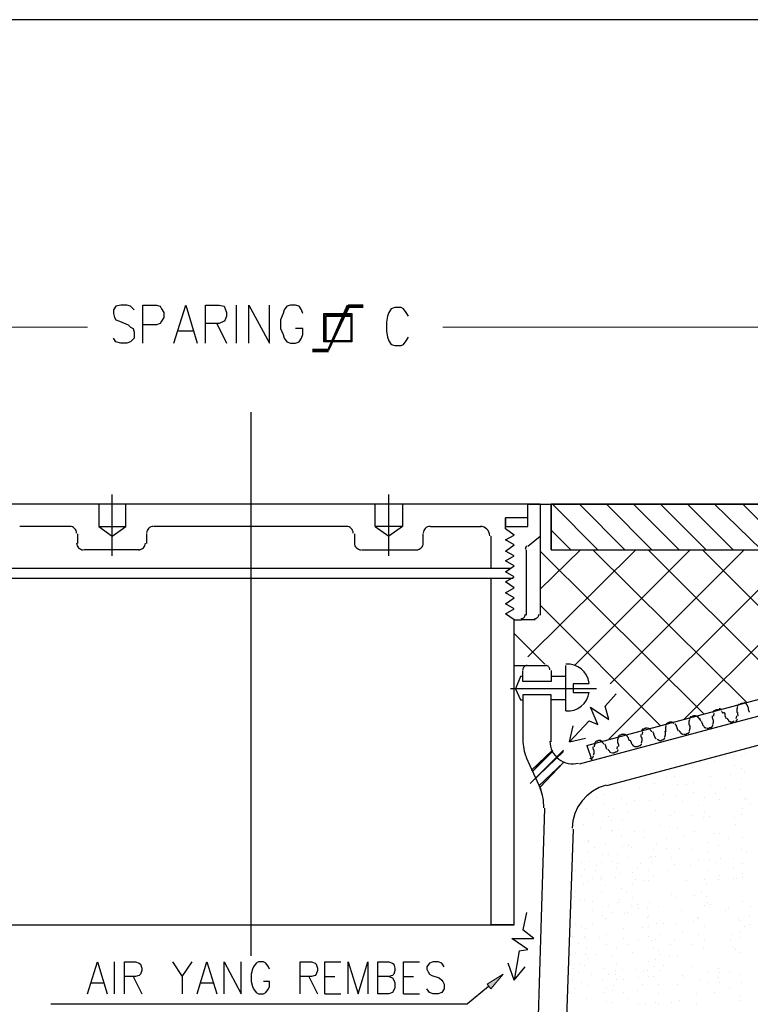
# Model space of a CAD drawing. Header units: millimetres. Extents: x 0 to 420, y 0 to 297.
# Tile 89 of 100: x 183 to 208, y 226 to 260. Entities that reach past the tile are written whole.
import ezdxf

# ---------------------------------------------------------------- set-up
doc = ezdxf.new("R2010")
doc.units = ezdxf.units.MM
doc.layers.add('FILL_000000', color=7, linetype='Continuous')
doc.layers.add('LINE_000000', color=7, linetype='Continuous')

msp = doc.modelspace()

# ---------------------------------------------------------------- hatches: boundary and pattern name
at = {"layer": 'FILL_000000'}
h = msp.add_hatch(color=7, dxfattribs=at)
h.dxf.hatch_style = 1
h.paths.add_polyline_path([(201.126, 234.527), (200.448, 233.807), (200.406, 233.849), (201.126, 234.527)])
h = msp.add_hatch(color=7, dxfattribs=at)
h.dxf.hatch_style = 1
h.paths.add_polyline_path([(201.126, 234.484), (201.126, 234.527), (200.448, 233.807), (201.126, 234.484)])
h = msp.add_hatch(color=7, dxfattribs=at)
h.dxf.hatch_style = 1
h.paths.add_polyline_path([(201.507, 234.103), (200.702, 233.257), (200.66, 233.299), (201.507, 234.103)])
h = msp.add_hatch(color=7, dxfattribs=at)
h.dxf.hatch_style = 1
h.paths.add_polyline_path([(198.882, 226.483), (199.009, 226.314), (199.432, 226.822), (198.882, 226.483)])

# ---------------------------------------------------------------- linework, layer by layer
at = {"layer": 'LINE_000000', "lineweight": 25}
for p, q in [((190.246, 248.539), (190.246, 249.851)), ((194.056, 249.851), (193.379, 248.285)), ((194.098, 249.809), (193.421, 248.285)), ((194.606, 249.851), (194.098, 249.851)), ((194.606, 249.809), (194.098, 249.809)), ((194.606, 249.767), (194.098, 249.767)), ((189.569, 249.216), (189.907, 248.539)), ((188.256, 248.962), (188.764, 248.962)), ((193.421, 248.327), (192.871, 248.327)), ((193.421, 248.243), (192.871, 248.243)), ((190.754, 227.457), (190.754, 246.168)), ((185.97, 241.215), (185.97, 243.332)), ((195.495, 241.215), (195.495, 243.332)), ((200.702, 242.993), (180.763, 242.993)), ((185.505, 242.993), (185.505, 242.231)), ((186.436, 242.231), (186.436, 242.993)), ((195.03, 242.231), (195.03, 242.993)), ((200.702, 242.993), (216.789, 242.993)), ((201.083, 241.427), (201.083, 242.993)), ((184.531, 242.231), (182.795, 242.231)), ((184.785, 241.639), (184.785, 241.977)), ((185.505, 242.231), (185.97, 241.893)), ((185.505, 242.231), (186.436, 242.231)), ((185.97, 241.893), (186.436, 242.231)), ((187.156, 241.977), (187.156, 241.639)), ((194.056, 242.231), (187.41, 242.231)), ((194.31, 241.977), (194.31, 241.639)), ((196.681, 241.639), (196.681, 241.977)), ((196.935, 242.231), (198.67, 242.231)), ((199.009, 241.893), (199.009, 240.792)), ((199.517, 241.766), (199.813, 241.935)), ((200.279, 241.554), (200.702, 241.893)), ((186.902, 241.427), (184.997, 241.427)), ((194.564, 241.427), (196.469, 241.427)), ((200.237, 239.183), (200.237, 241.427)), ((201.083, 241.427), (216.789, 241.427)), ((181.779, 240.792), (199.686, 240.792)), ((181.695, 240.453), (199.771, 240.453)), ((199.009, 240.453), (199.009, 228.515)), ((199.813, 239.014), (199.517, 239.226)), ((200.533, 239.014), (200.067, 239.014)), ((199.813, 237.448), (200.914, 237.448)), ((201.083, 237.278), (201.083, 236.897)), ((201.591, 235.881), (201.591, 237.448)), ((200.025, 237.067), (199.856, 236.643)), ((200.11, 237.067), (200.025, 237.067)), ((201.591, 237.067), (201.083, 237.067)), ((202.65, 236.643), (199.686, 236.643)), ((199.856, 236.643), (200.025, 236.262)), ((202.396, 236.813), (201.845, 236.813)), ((201.845, 236.813), (201.845, 236.516)), ((200.025, 236.262), (200.11, 236.262)), ((201.591, 236.262), (201.083, 236.262)), ((201.845, 236.516), (202.396, 236.516)), ((202.311, 234.696), (208.788, 236.432)), ((202.057, 234.061), (208.873, 235.881)), ((201.718, 234.823), (201.845, 235.373)), ((209, 234.908), (202.988, 233.299)), ((202.311, 234.696), (202.48, 234.188)), ((200.745, 233.172), (200.237, 234.273)), ((207.095, 234.315), (207.095, 234.315)), ((207.391, 234.357), (207.391, 234.357)), ((207.645, 234.357), (207.645, 234.357)), ((207.772, 234.4), (207.772, 234.4)), ((205.317, 233.934), (205.317, 233.934)), ((205.952, 233.934), (205.952, 233.934)), ((206.206, 234.146), (206.206, 234.146)), ((206.714, 234.146), (206.714, 234.146)), ((207.391, 234.019), (207.391, 234.019)), ((207.645, 233.892), (207.645, 233.892)), ((204.301, 233.595), (204.301, 233.595)), ((205.063, 233.595), (205.063, 233.595)), ((205.317, 233.638), (205.317, 233.638)), ((206.587, 233.638), (206.587, 233.638)), ((207.264, 233.68), (207.264, 233.68)), ((207.645, 233.553), (207.645, 233.553)), ((207.73, 233.807), (207.73, 233.807)), ((203.496, 233.214), (203.496, 233.214)), ((204.131, 233.257), (204.131, 233.257)), ((204.639, 233.384), (204.639, 233.384)), ((205.444, 233.341), (205.444, 233.341)), ((205.74, 233.341), (205.74, 233.341)), ((205.994, 233.426), (205.994, 233.426)), ((206.587, 233.299), (206.587, 233.299)), ((207.095, 233.214), (207.095, 233.214)), ((207.603, 233.172), (207.603, 233.172)), ((202.65, 232.918), (202.65, 232.918)), ((202.904, 233.003), (202.904, 233.003)), ((203.496, 232.876), (203.496, 232.876)), ((204.936, 233.003), (204.936, 233.003)), ((205.401, 232.96), (205.401, 232.96)), ((205.994, 233.087), (205.994, 233.087)), ((206.375, 232.918), (206.375, 232.918)), ((206.756, 233.045), (206.756, 233.045)), ((206.883, 232.833), (206.883, 232.833)), ((207.73, 232.876), (207.73, 232.876)), ((207.814, 232.833), (207.814, 232.833)), ((200.618, 224.578), (200.872, 232.537)), ((202.311, 232.537), (202.311, 232.537)), ((202.904, 232.664), (202.904, 232.664)), ((203.242, 232.537), (203.242, 232.537)), ((203.666, 232.664), (203.666, 232.664)), ((203.962, 232.791), (203.962, 232.791)), ((204.47, 232.791), (204.47, 232.791)), ((205.613, 232.749), (205.613, 232.749)), ((206.163, 232.622), (206.163, 232.622)), ((207.687, 232.537), (207.687, 232.537)), ((207.941, 232.664), (207.941, 232.664)), ((202.523, 232.325), (202.523, 232.325)), ((203.073, 232.241), (203.073, 232.241)), ((203.539, 232.156), (203.539, 232.156)), ((203.75, 232.41), (203.75, 232.41)), ((204.682, 232.452), (204.682, 232.452)), ((205.19, 232.283), (205.19, 232.283)), ((205.317, 232.41), (205.317, 232.41)), ((205.909, 232.283), (205.909, 232.283)), ((206.333, 232.198), (206.333, 232.198)), ((206.375, 232.41), (206.375, 232.41)), ((206.544, 232.241), (206.544, 232.241)), ((207.391, 232.198), (207.391, 232.198)), ((207.645, 232.325), (207.645, 232.325)), ((201.845, 231.817), (201.591, 224.663)), ((202.184, 231.987), (202.184, 231.987)), ((202.777, 231.86), (202.777, 231.86)), ((202.861, 232.071), (202.861, 232.071)), ((203.158, 232.114), (203.158, 232.114)), ((203.412, 231.817), (203.412, 231.817)), ((204.851, 231.944), (204.851, 231.944)), ((205.147, 231.902), (205.147, 231.902)), ((205.444, 231.86), (205.444, 231.86)), ((207.433, 231.987), (207.433, 231.987)), ((203.158, 231.775), (203.158, 231.775)), ((203.2, 231.775), (203.2, 231.775)), ((203.496, 231.563), (203.496, 231.563)), ((203.962, 231.733), (203.962, 231.733)), ((204.301, 231.775), (204.301, 231.775)), ((204.301, 231.521), (204.301, 231.521)), ((205.063, 231.479), (205.063, 231.479)), ((205.655, 231.606), (205.655, 231.606)), ((206.036, 231.733), (206.036, 231.733)), ((206.671, 231.648), (206.671, 231.648)), ((206.883, 231.648), (206.883, 231.648)), ((207.179, 231.479), (207.179, 231.479)), ((207.687, 231.521), (207.687, 231.521)), ((202.353, 231.436), (202.353, 231.436)), ((202.353, 231.394), (202.353, 231.394)), ((202.565, 231.182), (202.565, 231.182)), ((202.946, 231.309), (202.946, 231.309)), ((203.539, 231.225), (203.539, 231.225)), ((203.75, 231.267), (203.75, 231.267)), ((203.835, 231.182), (203.835, 231.182)), ((204.724, 231.309), (204.724, 231.309)), ((205.063, 231.14), (205.063, 231.14)), ((205.486, 231.14), (205.486, 231.14)), ((206.502, 231.352), (206.502, 231.352)), ((206.841, 231.267), (206.841, 231.267)), ((202.353, 231.055), (202.353, 231.055)), ((202.861, 230.928), (202.861, 230.928)), ((203.073, 230.928), (203.073, 230.928)), ((203.369, 230.928), (203.369, 230.928)), ((203.75, 230.844), (203.75, 230.844)), ((204.47, 230.844), (204.47, 230.844)), ((204.555, 230.886), (204.555, 230.886)), ((204.597, 231.098), (204.597, 231.098)), ((204.682, 230.886), (204.682, 230.886)), ((205.232, 230.844), (205.232, 230.844)), ((205.952, 231.098), (205.952, 231.098)), ((206.502, 231.013), (206.502, 231.013)), ((206.925, 230.801), (206.925, 230.801)), ((207.349, 230.801), (207.349, 230.801)), ((207.645, 231.098), (207.645, 231.098)), ((207.814, 231.055), (207.814, 231.055)), ((202.142, 230.674), (202.142, 230.674)), ((202.396, 230.717), (202.396, 230.717)), ((202.65, 230.547), (202.65, 230.547)), ((202.819, 230.674), (202.819, 230.674)), ((203.2, 230.717), (203.2, 230.717)), ((203.327, 230.463), (203.327, 230.463)), ((203.369, 230.632), (203.369, 230.632)), ((204.047, 230.463), (204.047, 230.463)), ((204.174, 230.632), (204.174, 230.632)), ((204.555, 230.674), (204.555, 230.674)), ((205.317, 230.59), (205.317, 230.59)), ((205.867, 230.547), (205.867, 230.547)), ((206.163, 230.759), (206.163, 230.759)), ((206.544, 230.759), (206.544, 230.759)), ((206.756, 230.674), (206.756, 230.674)), ((207.349, 230.463), (207.349, 230.463)), ((207.687, 230.632), (207.687, 230.632)), ((201.93, 230.378), (201.93, 230.378)), ((202.142, 230.209), (202.142, 230.209)), ((202.226, 230.42), (202.226, 230.42)), ((202.523, 230.124), (202.523, 230.124)), ((202.607, 230.378), (202.607, 230.378)), ((202.777, 230.166), (202.777, 230.166)), ((203.285, 230.166), (203.285, 230.166)), ((203.454, 230.293), (203.454, 230.293)), ((203.877, 230.336), (203.877, 230.336)), ((204.428, 230.378), (204.428, 230.378)), ((204.597, 230.209), (204.597, 230.209)), ((205.105, 230.378), (205.105, 230.378)), ((206.46, 230.378), (206.46, 230.378)), ((206.883, 230.209), (206.883, 230.209)), ((207.349, 230.124), (207.349, 230.124)), ((207.476, 230.124), (207.476, 230.124)), ((207.687, 230.293), (207.687, 230.293)), ((207.687, 230.166), (207.687, 230.166)), ((202.184, 229.955), (202.184, 229.955)), ((202.353, 229.997), (202.353, 229.997)), ((202.819, 230.082), (202.819, 230.082)), ((202.946, 229.87), (202.946, 229.87)), ((203.496, 229.785), (203.496, 229.785)), ((203.877, 229.955), (203.877, 229.955)), ((204.004, 230.082), (204.004, 230.082)), ((204.258, 230.039), (204.258, 230.039)), ((204.428, 230.039), (204.428, 230.039)), ((205.74, 230.039), (205.74, 230.039)), ((206.375, 230.082), (206.375, 230.082)), ((206.417, 229.912), (206.417, 229.912)), ((206.841, 230.082), (206.841, 230.082)), ((201.888, 229.489), (201.888, 229.489)), ((201.93, 229.658), (201.93, 229.658)), ((202.819, 229.658), (202.819, 229.658)), ((203.666, 229.658), (203.666, 229.658)), ((203.877, 229.447), (203.877, 229.447)), ((205.232, 229.574), (205.232, 229.574)), ((205.359, 229.447), (205.359, 229.447)), ((206.036, 229.531), (206.036, 229.531)), ((206.248, 229.658), (206.248, 229.658)), ((206.417, 229.489), (206.417, 229.489)), ((202.099, 229.404), (202.099, 229.404)), ((202.226, 229.404), (202.226, 229.404)), ((202.523, 229.32), (202.523, 229.32)), ((202.861, 229.15), (202.861, 229.15)), ((203.073, 229.193), (203.073, 229.193)), ((203.412, 229.277), (203.412, 229.277)), ((203.454, 229.404), (203.454, 229.404)), ((203.835, 229.193), (203.835, 229.193)), ((204.047, 229.235), (204.047, 229.235)), ((204.385, 229.108), (204.385, 229.108)), ((204.47, 229.277), (204.47, 229.277)), ((204.766, 229.15), (204.766, 229.15)), ((206.375, 229.193), (206.375, 229.193)), ((206.46, 229.277), (206.46, 229.277)), ((206.587, 229.235), (206.587, 229.235)), ((207.687, 229.32), (207.687, 229.32)), ((207.941, 229.15), (207.941, 229.15)), ((200.237, 228.939), (200.11, 228.346)), ((202.523, 229.023), (202.523, 229.023)), ((202.861, 228.854), (202.861, 228.854)), ((203.158, 228.939), (203.158, 228.939)), ((203.623, 228.896), (203.623, 228.896)), ((203.708, 228.939), (203.708, 228.939)), ((204.089, 229.066), (204.089, 229.066)), ((204.385, 228.769), (204.385, 228.769)), ((204.428, 228.812), (204.428, 228.812)), ((205.571, 229.023), (205.571, 229.023)), ((206.163, 228.769), (206.163, 228.769)), ((207.095, 229.023), (207.095, 229.023)), ((207.179, 229.066), (207.179, 229.066)), ((207.899, 228.854), (207.899, 228.854)), ((181.652, 228.515), (199.813, 228.515)), ((201.93, 228.515), (201.93, 228.515)), ((202.142, 228.473), (202.142, 228.473)), ((202.523, 228.558), (202.523, 228.558)), ((202.946, 228.727), (202.946, 228.727)), ((204.216, 228.431), (204.216, 228.431)), ((204.428, 228.473), (204.428, 228.473)), ((204.724, 228.558), (204.724, 228.558)), ((204.936, 228.558), (204.936, 228.558)), ((205.401, 228.515), (205.401, 228.515)), ((205.994, 228.642), (205.994, 228.642)), ((206.121, 228.727), (206.121, 228.727)), ((206.375, 228.473), (206.375, 228.473)), ((207.518, 228.727), (207.518, 228.727)), ((207.56, 228.685), (207.56, 228.685)), ((207.73, 228.473), (207.73, 228.473)), ((207.899, 228.515), (207.899, 228.515)), ((200.491, 228.05), (200.11, 228.346)), ((201.803, 228.134), (201.803, 228.134)), ((202.226, 228.134), (202.226, 228.134)), ((202.269, 228.388), (202.269, 228.388)), ((202.734, 228.092), (202.734, 228.092)), ((202.988, 228.177), (202.988, 228.177)), ((203.581, 228.388), (203.581, 228.388)), ((204.428, 228.134), (204.428, 228.134)), ((204.851, 228.177), (204.851, 228.177)), ((205.613, 228.261), (205.613, 228.261)), ((206.163, 228.177), (206.163, 228.177)), ((207.306, 228.177), (207.306, 228.177)), ((207.56, 228.261), (207.56, 228.261)), ((207.603, 228.092), (207.603, 228.092)), ((202.015, 227.88), (202.015, 227.88)), ((202.269, 228.05), (202.269, 228.05)), ((202.988, 227.838), (202.988, 227.838)), ((203.581, 228.05), (203.581, 228.05)), ((203.75, 227.838), (203.75, 227.838)), ((204.089, 227.965), (204.089, 227.965)), ((204.555, 227.965), (204.555, 227.965)), ((204.682, 228.007), (204.682, 228.007)), ((205.19, 227.838), (205.19, 227.838)), ((205.317, 227.965), (205.317, 227.965)), ((205.909, 227.838), (205.909, 227.838)), ((206.333, 227.753), (206.333, 227.753)), ((206.375, 227.965), (206.375, 227.965)), ((207.264, 228.007), (207.264, 228.007)), ((207.349, 227.753), (207.349, 227.753)), ((199.983, 227.626), (200.279, 227.669)), ((201.718, 227.584), (201.718, 227.584)), ((201.93, 227.542), (201.93, 227.542)), ((202.269, 227.499), (202.269, 227.499)), ((202.311, 227.711), (202.311, 227.711)), ((202.607, 227.499), (202.607, 227.499)), ((203.158, 227.415), (203.158, 227.415)), ((203.327, 227.711), (203.327, 227.711)), ((203.877, 227.584), (203.877, 227.584)), ((204.597, 227.711), (204.597, 227.711)), ((204.766, 227.626), (204.766, 227.626)), ((204.851, 227.499), (204.851, 227.499)), ((205.147, 227.457), (205.147, 227.457)), ((205.444, 227.415), (205.444, 227.415)), ((207.433, 227.669), (207.433, 227.669)), ((207.56, 227.584), (207.56, 227.584)), ((186.055, 226.145), (186.055, 227.245)), ((199.813, 226.61), (199.602, 227.203)), ((202.057, 227.203), (202.057, 227.203)), ((202.226, 227.118), (202.226, 227.118)), ((202.353, 227.372), (202.353, 227.372)), ((203.327, 227.203), (203.327, 227.203)), ((204.428, 227.245), (204.428, 227.245)), ((204.597, 227.076), (204.597, 227.076)), ((204.682, 227.33), (204.682, 227.33)), ((204.936, 227.118), (204.936, 227.118)), ((205.909, 227.076), (205.909, 227.076)), ((186.69, 226.737), (186.986, 226.145)), ((188.383, 226.737), (188.383, 226.145)), ((192.744, 226.737), (193.04, 226.145)), ((193.294, 226.737), (193.633, 226.737)), ((196.003, 226.737), (196.342, 226.737)), ((201.845, 227.034), (201.845, 227.034)), ((202.015, 226.864), (202.015, 226.864)), ((202.48, 226.822), (202.48, 226.822)), ((202.904, 227.034), (202.904, 227.034)), ((203.073, 226.822), (203.073, 226.822)), ((203.285, 226.949), (203.285, 226.949)), ((203.285, 226.822), (203.285, 226.822)), ((203.539, 226.991), (203.539, 226.991)), ((204.004, 226.991), (204.004, 226.991)), ((204.258, 226.907), (204.258, 226.907)), ((204.385, 226.949), (204.385, 226.949)), ((204.428, 226.737), (204.428, 226.737)), ((204.597, 226.737), (204.597, 226.737)), ((204.809, 226.949), (204.809, 226.949)), ((205.613, 226.78), (205.613, 226.78)), ((206.502, 226.864), (206.502, 226.864)), ((206.841, 227.034), (206.841, 227.034)), ((206.883, 226.864), (206.883, 226.864)), ((207.222, 226.907), (207.222, 226.907)), ((207.603, 226.822), (207.603, 226.822)), ((185.251, 226.526), (185.674, 226.526)), ((189.018, 226.526), (189.442, 226.526)), ((198.924, 226.399), (198.205, 225.806)), ((201.803, 226.653), (201.803, 226.653)), ((202.142, 226.526), (202.142, 226.526)), ((202.353, 226.441), (202.353, 226.441)), ((202.861, 226.653), (202.861, 226.653)), ((203.242, 226.441), (203.242, 226.441)), ((203.327, 226.653), (203.327, 226.653)), ((203.581, 226.653), (203.581, 226.653)), ((204.089, 226.695), (204.089, 226.695)), ((204.216, 226.483), (204.216, 226.483)), ((204.766, 226.483), (204.766, 226.483)), ((205.444, 226.483), (205.444, 226.483)), ((205.655, 226.695), (205.655, 226.695)), ((206.206, 226.653), (206.206, 226.653)), ((206.502, 226.526), (206.502, 226.526)), ((206.841, 226.695), (206.841, 226.695)), ((206.883, 226.526), (206.883, 226.526)), ((207.645, 226.526), (207.645, 226.526)), ((193.294, 226.145), (193.844, 226.145)), ((196.003, 226.145), (196.554, 226.145)), ((201.888, 226.314), (201.888, 226.314)), ((202.904, 226.187), (202.904, 226.187)), ((202.988, 226.314), (202.988, 226.314)), ((203.2, 226.272), (203.2, 226.272)), ((203.581, 226.187), (203.581, 226.187)), ((204.047, 226.272), (204.047, 226.272)), ((204.766, 226.145), (204.766, 226.145)), ((206.079, 226.145), (206.079, 226.145)), ((206.714, 226.187), (206.714, 226.187)), ((207.222, 226.314), (207.222, 226.314)), ((207.603, 226.102), (207.603, 226.102)), ((183.854, 225.806), (198.205, 225.806)), ((202.311, 225.975), (202.311, 225.975)), ((202.988, 225.891), (202.988, 225.891)), ((203.158, 225.848), (203.158, 225.848)), ((203.75, 225.975), (203.75, 225.975)), ((204.089, 225.806), (204.089, 225.806)), ((204.343, 225.806), (204.343, 225.806)), ((204.682, 225.848), (204.682, 225.848)), ((204.766, 225.806), (204.766, 225.806)), ((205.232, 225.848), (205.232, 225.848)), ((205.486, 225.933), (205.486, 225.933)), ((206.079, 225.806), (206.079, 225.806)), ((207.56, 225.933), (207.56, 225.933))]:
    msp.add_line(p, q, dxfattribs=at)
at = {"layer": 'LINE_000000', "lineweight": 18}
for p, q in [((185.124, 249.089), (167.301, 249.089)), ((214.63, 249.089), (197.358, 249.089))]:
    msp.add_line(p, q, dxfattribs=at)
at = {"layer": 'LINE_000000', "lineweight": 0}
for p, q in [((201.126, 242.993), (202.692, 241.427)), ((202.057, 242.993), (203.623, 241.427)), ((202.988, 242.993), (204.555, 241.427)), ((203.92, 242.993), (205.486, 241.427)), ((204.851, 242.993), (206.417, 241.427)), ((205.782, 242.993), (207.349, 241.427)), ((206.714, 242.993), (208.322, 241.427)), ((207.687, 242.993), (209.254, 241.427)), ((201.083, 242.104), (201.761, 241.427)), ((200.279, 237.744), (204.004, 241.427)), ((200.702, 240.072), (202.099, 241.427)), ((200.702, 241.385), (206.333, 235.797)), ((201.888, 237.448), (205.867, 241.427)), ((202.523, 241.427), (207.814, 236.178)), ((203.073, 234.908), (209.592, 241.427)), ((203.115, 236.813), (207.73, 241.427)), ((204.428, 241.427), (209.423, 236.432)), ((205.655, 235.585), (211.497, 241.427)), ((206.29, 241.427), (211.286, 236.432)), ((200.702, 239.522), (204.851, 235.373)), ((199.813, 238.548), (200.872, 237.49))]:
    msp.add_line(p, q, dxfattribs=at)
at = {"layer": 'LINE_000000', "lineweight": 25}
for points in [[(51.858, 259.673), (51.858, 29.676), (335.026, 29.676), (335.026, 259.673), (51.858, 259.673)], [(51.858, 259.673), (51.858, 29.676), (335.026, 29.676), (335.026, 259.673), (51.858, 259.673)], [(194.225, 249.555), (194.225, 248.581), (193.252, 248.581), (193.252, 249.555), (194.225, 249.555)], [(194.183, 249.513), (194.183, 248.624), (193.294, 248.624), (193.294, 249.513), (194.183, 249.513)], [(194.183, 249.47), (194.183, 248.624), (193.336, 248.624), (193.336, 249.47), (194.183, 249.47)], [(201.083, 242.993), (201.083, 241.427), (216.789, 241.427), (216.789, 242.993), (201.083, 242.993)], [(199.813, 228.515), (199.009, 228.515), (199.813, 228.515)]]:
    msp.add_lwpolyline(points, close=True, dxfattribs=at)
for points in [[(186.732, 249.682), (186.605, 249.809), (186.478, 249.851), (186.267, 249.851), (186.097, 249.809), (186.013, 249.682), (186.013, 249.555), (186.055, 249.428), (186.097, 249.343), (186.224, 249.301), (186.521, 249.174), (186.605, 249.089), (186.69, 249.047), (186.732, 248.92), (186.732, 248.708), (186.605, 248.581), (186.478, 248.539), (186.267, 248.539), (186.097, 248.581), (186.013, 248.708)], [(187.029, 248.539), (187.029, 249.851), (187.494, 249.851), (187.621, 249.809), (187.664, 249.724), (187.748, 249.597), (187.748, 249.428), (187.664, 249.301), (187.621, 249.216), (187.494, 249.174), (187.029, 249.174)], [(188.087, 248.539), (188.51, 249.851), (188.891, 248.539)], [(189.188, 248.539), (189.188, 249.851), (189.653, 249.851), (189.823, 249.809), (189.865, 249.724), (189.907, 249.597), (189.907, 249.47), (189.865, 249.343), (189.823, 249.301), (189.653, 249.216), (189.188, 249.216)], [(190.669, 248.539), (190.669, 249.851), (191.389, 248.539), (191.389, 249.851)], [(192.532, 249.555), (192.49, 249.682), (192.405, 249.809), (192.278, 249.851), (192.109, 249.851), (191.982, 249.809), (191.897, 249.682), (191.855, 249.555), (191.77, 249.343), (191.77, 249.047), (191.855, 248.835), (191.897, 248.708), (191.982, 248.581), (192.109, 248.539), (192.278, 248.539), (192.405, 248.581), (192.49, 248.708), (192.532, 248.835), (192.532, 249.047), (192.278, 249.047)], [(194.141, 249.809), (193.421, 248.285), (192.871, 248.285)], [(196.173, 249.47), (196.088, 249.597), (196.003, 249.724), (195.919, 249.767), (195.707, 249.767), (195.58, 249.724), (195.495, 249.597), (195.453, 249.47), (195.411, 249.259), (195.411, 248.962), (195.453, 248.751), (195.495, 248.624), (195.58, 248.497), (195.707, 248.454), (195.919, 248.454), (196.003, 248.497), (196.088, 248.624), (196.173, 248.751)], [(195.961, 242.993), (195.961, 242.231), (195.495, 241.893)], [(199.517, 242.231), (200.279, 242.231), (200.279, 242.993)], [(200.279, 242.993), (200.702, 242.993), (200.702, 239.183)], [(200.279, 242.528), (199.517, 242.528), (199.517, 242.231)], [(199.813, 241.935), (199.517, 242.147), (199.517, 242.528)], [(184.743, 241.998), (184.738, 242.045), (184.724, 242.089), (184.703, 242.129), (184.674, 242.163), (184.64, 242.192), (184.6, 242.213), (184.557, 242.227), (184.51, 242.231)], [(187.388, 242.231), (187.342, 242.227), (187.298, 242.213), (187.258, 242.192), (187.224, 242.163), (187.195, 242.129), (187.174, 242.089), (187.16, 242.045), (187.156, 241.998)], [(194.268, 241.998), (194.263, 242.045), (194.249, 242.089), (194.228, 242.129), (194.199, 242.163), (194.165, 242.192), (194.125, 242.213), (194.082, 242.227), (194.035, 242.231)], [(195.961, 242.231), (195.03, 242.231), (195.495, 241.893)], [(196.913, 242.231), (196.867, 242.227), (196.823, 242.213), (196.783, 242.192), (196.749, 242.163), (196.72, 242.129), (196.699, 242.089), (196.685, 242.045), (196.681, 241.998)], [(198.967, 241.914), (198.96, 241.978), (198.942, 242.037), (198.912, 242.091), (198.874, 242.138), (198.827, 242.177), (198.773, 242.206), (198.713, 242.225), (198.649, 242.231)], [(184.743, 241.66), (184.747, 241.613), (184.761, 241.569), (184.782, 241.53), (184.811, 241.495), (184.845, 241.467), (184.885, 241.445), (184.929, 241.432), (184.976, 241.427)], [(186.88, 241.427), (186.927, 241.432), (186.971, 241.445), (187.011, 241.467), (187.045, 241.495), (187.074, 241.53), (187.095, 241.569), (187.109, 241.613), (187.113, 241.66)], [(194.31, 241.66), (194.315, 241.613), (194.328, 241.569), (194.35, 241.53), (194.378, 241.495), (194.413, 241.467), (194.452, 241.445), (194.496, 241.432), (194.543, 241.427)], [(196.448, 241.427), (196.495, 241.432), (196.538, 241.445), (196.578, 241.467), (196.612, 241.495), (196.641, 241.53), (196.662, 241.569), (196.676, 241.613), (196.681, 241.66)], [(199.517, 241.046), (199.813, 241.215), (199.517, 241.385), (199.813, 241.596), (199.517, 241.766)], [(200.249, 241.563), (200.237, 241.552), (200.226, 241.54), (200.217, 241.526), (200.209, 241.512), (200.203, 241.497), (200.198, 241.481), (200.195, 241.465), (200.194, 241.448)], [(199.517, 239.226), (199.813, 239.395), (199.517, 239.564), (199.813, 239.776), (199.517, 239.945), (199.813, 240.115), (199.517, 240.326), (199.813, 240.496), (199.517, 240.665), (199.813, 240.877), (199.517, 241.046)], [(190.754, 228.515), (199.813, 228.515), (199.813, 239.014), (200.067, 239.014)], [(200.046, 239.056), (200.076, 239.059), (200.104, 239.068), (200.129, 239.082), (200.151, 239.1), (200.169, 239.122), (200.183, 239.147), (200.191, 239.175), (200.194, 239.204)], [(200.512, 239.056), (200.542, 239.059), (200.569, 239.068), (200.595, 239.082), (200.617, 239.1), (200.635, 239.122), (200.648, 239.147), (200.657, 239.175), (200.66, 239.204)], [(200.258, 237.448), (200.228, 237.445), (200.2, 237.436), (200.175, 237.422), (200.153, 237.404), (200.135, 237.382), (200.121, 237.357), (200.113, 237.329), (200.11, 237.299)], [(201.083, 236.897), (200.11, 236.897), (200.11, 237.278)], [(201.041, 237.299), (201.038, 237.329), (201.029, 237.357), (201.016, 237.382), (200.998, 237.404), (200.976, 237.422), (200.951, 237.436), (200.923, 237.445), (200.893, 237.448)], [(202.39, 236.841), (202.358, 236.984), (202.299, 237.115), (202.219, 237.229), (202.119, 237.327), (202.003, 237.403), (201.873, 237.457), (201.734, 237.486), (201.587, 237.487)], [(201.083, 234.823), (201.083, 236.432), (200.11, 236.432), (200.11, 234.865)], [(201.587, 235.884), (201.734, 235.885), (201.873, 235.914), (202.003, 235.968), (202.119, 236.045), (202.219, 236.142), (202.299, 236.257), (202.358, 236.387), (202.39, 236.53)], [(202.438, 236.008), (203.073, 235.585), (202.946, 236.051), (203.327, 236.474)], [(202.396, 235.543), (202.692, 235.416), (202.438, 236.008)], [(206.704, 235.904), (206.695, 235.895), (206.687, 235.886), (206.679, 235.877), (206.671, 235.867), (206.665, 235.857), (206.658, 235.846), (206.653, 235.836), (206.648, 235.824)], [(206.782, 235.919), (206.773, 235.916), (206.765, 235.913), (206.757, 235.91), (206.748, 235.905), (206.741, 235.901), (206.733, 235.896), (206.726, 235.89), (206.719, 235.884)], [(206.854, 235.919), (206.846, 235.921), (206.837, 235.923), (206.827, 235.923), (206.818, 235.924), (206.809, 235.923), (206.8, 235.922), (206.791, 235.921), (206.782, 235.919)], [(206.962, 235.917), (206.952, 235.924), (206.942, 235.931), (206.931, 235.937), (206.921, 235.943), (206.909, 235.948), (206.898, 235.952), (206.886, 235.956), (206.874, 235.959)], [(207.01, 235.795), (207.003, 235.805), (206.996, 235.815), (206.989, 235.824), (206.981, 235.834), (206.973, 235.842), (206.964, 235.85), (206.955, 235.858), (206.946, 235.866)], [(207.498, 236.01), (207.493, 235.999), (207.489, 235.988), (207.486, 235.977), (207.483, 235.965), (207.48, 235.953), (207.478, 235.941), (207.477, 235.93), (207.476, 235.918)], [(207.476, 235.922), (207.476, 235.908), (207.476, 235.894), (207.476, 235.881), (207.477, 235.867), (207.479, 235.853), (207.481, 235.839), (207.484, 235.826), (207.487, 235.812)], [(207.55, 236.116), (207.542, 236.107), (207.533, 236.098), (207.525, 236.089), (207.518, 236.079), (207.511, 236.069), (207.505, 236.058), (207.499, 236.047), (207.494, 236.036)], [(207.629, 236.131), (207.62, 236.128), (207.612, 236.125), (207.603, 236.121), (207.595, 236.117), (207.587, 236.113), (207.58, 236.107), (207.572, 236.102), (207.565, 236.096)], [(207.701, 236.131), (207.692, 236.133), (207.683, 236.134), (207.674, 236.135), (207.665, 236.135), (207.656, 236.135), (207.647, 236.134), (207.638, 236.133), (207.629, 236.131)], [(207.809, 236.129), (207.799, 236.136), (207.789, 236.143), (207.778, 236.149), (207.767, 236.155), (207.756, 236.16), (207.745, 236.164), (207.733, 236.168), (207.721, 236.171)], [(207.856, 236.05), (207.85, 236.059), (207.843, 236.069), (207.835, 236.079), (207.828, 236.088), (207.819, 236.096), (207.811, 236.104), (207.802, 236.112), (207.792, 236.12)], [(207.887, 235.951), (207.884, 235.964), (207.879, 235.977), (207.875, 235.99), (207.869, 236.003), (207.864, 236.016), (207.857, 236.028), (207.851, 236.04), (207.843, 236.052)], [(207.868, 235.939), (207.872, 235.926), (207.876, 235.912), (207.881, 235.899), (207.886, 235.886), (207.892, 235.874), (207.898, 235.861), (207.905, 235.849), (207.912, 235.837)], [(202.396, 235.543), (201.718, 234.823), (202.269, 234.95)], [(205.847, 235.587), (205.842, 235.576), (205.838, 235.565), (205.835, 235.553), (205.832, 235.542), (205.829, 235.53), (205.827, 235.518), (205.826, 235.506), (205.825, 235.494)], [(205.899, 235.692), (205.891, 235.684), (205.882, 235.675), (205.874, 235.665), (205.867, 235.656), (205.86, 235.645), (205.854, 235.635), (205.848, 235.624), (205.843, 235.613)], [(205.978, 235.707), (205.969, 235.705), (205.961, 235.702), (205.952, 235.698), (205.944, 235.694), (205.936, 235.689), (205.929, 235.684), (205.921, 235.679), (205.914, 235.673)], [(206.05, 235.708), (206.041, 235.71), (206.032, 235.711), (206.023, 235.712), (206.014, 235.712), (206.005, 235.712), (205.996, 235.711), (205.987, 235.709), (205.978, 235.707)], [(206.158, 235.663), (206.148, 235.67), (206.138, 235.677), (206.127, 235.683), (206.116, 235.689), (206.105, 235.694), (206.094, 235.698), (206.082, 235.702), (206.07, 235.705)], [(206.205, 235.584), (206.199, 235.594), (206.192, 235.603), (206.184, 235.613), (206.176, 235.622), (206.168, 235.631), (206.16, 235.639), (206.151, 235.647), (206.141, 235.654)], [(206.236, 235.527), (206.233, 235.541), (206.228, 235.554), (206.224, 235.567), (206.218, 235.58), (206.213, 235.593), (206.206, 235.605), (206.2, 235.617), (206.192, 235.629)], [(206.63, 235.711), (206.629, 235.697), (206.629, 235.683), (206.63, 235.669), (206.631, 235.655), (206.632, 235.641), (206.635, 235.627), (206.637, 235.614), (206.641, 235.6)], [(206.671, 235.502), (206.671, 235.516), (206.671, 235.53), (206.671, 235.543), (206.67, 235.557), (206.668, 235.571), (206.666, 235.585), (206.663, 235.598), (206.66, 235.612)], [(206.693, 235.799), (206.689, 235.788), (206.685, 235.776), (206.681, 235.765), (206.679, 235.753), (206.676, 235.742), (206.674, 235.73), (206.673, 235.718), (206.672, 235.706)], [(207.083, 235.739), (207.079, 235.752), (207.075, 235.766), (207.07, 235.779), (207.065, 235.792), (207.059, 235.804), (207.053, 235.817), (207.046, 235.829), (207.039, 235.841)], [(207.064, 235.727), (207.068, 235.714), (207.072, 235.701), (207.077, 235.688), (207.082, 235.675), (207.088, 235.662), (207.094, 235.65), (207.101, 235.638), (207.108, 235.626)], [(207.137, 235.628), (207.144, 235.618), (207.151, 235.609), (207.158, 235.599), (207.166, 235.59), (207.174, 235.582), (207.183, 235.573), (207.192, 235.566), (207.201, 235.558)], [(207.185, 235.549), (207.195, 235.542), (207.205, 235.535), (207.216, 235.529), (207.226, 235.523), (207.238, 235.518), (207.249, 235.514), (207.261, 235.51), (207.273, 235.507)], [(207.25, 235.505), (207.268, 235.501), (207.287, 235.5), (207.305, 235.502), (207.322, 235.505), (207.34, 235.511), (207.356, 235.518), (207.372, 235.528), (207.386, 235.54)], [(207.443, 235.52), (207.452, 235.529), (207.46, 235.538), (207.468, 235.547), (207.476, 235.557), (207.482, 235.567), (207.489, 235.578), (207.494, 235.588), (207.499, 235.6)], [(207.454, 235.625), (207.458, 235.636), (207.462, 235.648), (207.466, 235.659), (207.468, 235.671), (207.471, 235.682), (207.473, 235.694), (207.474, 235.706), (207.475, 235.718)], [(207.517, 235.713), (207.518, 235.727), (207.518, 235.741), (207.517, 235.755), (207.516, 235.769), (207.515, 235.783), (207.512, 235.796), (207.51, 235.81), (207.506, 235.824)], [(204.248, 235.269), (204.24, 235.26), (204.231, 235.251), (204.223, 235.242), (204.216, 235.232), (204.209, 235.222), (204.203, 235.211), (204.197, 235.201), (204.192, 235.189)], [(204.327, 235.284), (204.318, 235.281), (204.31, 235.278), (204.301, 235.275), (204.293, 235.27), (204.285, 235.266), (204.278, 235.261), (204.27, 235.255), (204.263, 235.249)], [(204.399, 235.284), (204.39, 235.286), (204.381, 235.288), (204.372, 235.288), (204.363, 235.289), (204.354, 235.288), (204.345, 235.287), (204.336, 235.286), (204.327, 235.284)], [(204.507, 235.24), (204.497, 235.247), (204.487, 235.254), (204.476, 235.26), (204.465, 235.266), (204.454, 235.271), (204.443, 235.275), (204.431, 235.279), (204.419, 235.282)], [(204.554, 235.16), (204.548, 235.17), (204.541, 235.18), (204.533, 235.189), (204.526, 235.199), (204.517, 235.207), (204.509, 235.215), (204.5, 235.223), (204.49, 235.231)], [(205.02, 235.078), (205.02, 235.092), (205.02, 235.106), (205.02, 235.12), (205.019, 235.134), (205.017, 235.148), (205.015, 235.161), (205.012, 235.175), (205.009, 235.189)], [(205.021, 235.287), (205.02, 235.273), (205.02, 235.259), (205.021, 235.246), (205.022, 235.232), (205.024, 235.218), (205.026, 235.204), (205.029, 235.191), (205.032, 235.177)], [(205.042, 235.375), (205.038, 235.364), (205.034, 235.353), (205.03, 235.341), (205.028, 235.33), (205.025, 235.318), (205.023, 235.306), (205.022, 235.295), (205.021, 235.283)], [(205.095, 235.481), (205.086, 235.472), (205.078, 235.463), (205.07, 235.454), (205.063, 235.444), (205.056, 235.434), (205.05, 235.423), (205.044, 235.412), (205.039, 235.401)], [(205.174, 235.496), (205.165, 235.493), (205.156, 235.49), (205.148, 235.486), (205.14, 235.482), (205.132, 235.478), (205.124, 235.472), (205.117, 235.467), (205.11, 235.461)], [(205.246, 235.496), (205.237, 235.498), (205.228, 235.499), (205.219, 235.5), (205.21, 235.5), (205.201, 235.5), (205.192, 235.499), (205.183, 235.498), (205.174, 235.496)], [(205.311, 235.451), (205.301, 235.459), (205.291, 235.465), (205.28, 235.472), (205.27, 235.477), (205.258, 235.482), (205.247, 235.487), (205.235, 235.491), (205.223, 235.494)], [(205.401, 235.372), (205.395, 235.382), (205.387, 235.392), (205.38, 235.401), (205.372, 235.41), (205.364, 235.419), (205.355, 235.427), (205.346, 235.435), (205.337, 235.443)], [(205.432, 235.273), (205.428, 235.287), (205.424, 235.3), (205.419, 235.313), (205.414, 235.326), (205.408, 235.339), (205.402, 235.351), (205.395, 235.363), (205.388, 235.375)], [(205.413, 235.304), (205.417, 235.291), (205.421, 235.277), (205.426, 235.264), (205.431, 235.251), (205.437, 235.239), (205.443, 235.226), (205.45, 235.214), (205.457, 235.202)], [(205.486, 235.205), (205.493, 235.195), (205.5, 235.186), (205.507, 235.176), (205.515, 235.167), (205.523, 235.158), (205.532, 235.15), (205.541, 235.142), (205.55, 235.135)], [(205.825, 235.499), (205.825, 235.485), (205.825, 235.471), (205.825, 235.457), (205.826, 235.443), (205.828, 235.43), (205.83, 235.416), (205.833, 235.402), (205.836, 235.389)], [(205.845, 235.202), (205.849, 235.213), (205.853, 235.224), (205.857, 235.236), (205.86, 235.247), (205.862, 235.259), (205.864, 235.271), (205.866, 235.283), (205.867, 235.295)], [(205.866, 235.29), (205.867, 235.304), (205.867, 235.318), (205.866, 235.332), (205.865, 235.346), (205.864, 235.359), (205.861, 235.373), (205.859, 235.387), (205.855, 235.4)], [(206.26, 235.516), (206.263, 235.502), (206.268, 235.489), (206.272, 235.476), (206.278, 235.463), (206.283, 235.45), (206.29, 235.438), (206.296, 235.426), (206.304, 235.414)], [(206.291, 235.417), (206.297, 235.407), (206.304, 235.397), (206.312, 235.388), (206.32, 235.379), (206.328, 235.37), (206.336, 235.362), (206.345, 235.354), (206.355, 235.346)], [(206.338, 235.337), (206.348, 235.33), (206.358, 235.323), (206.369, 235.317), (206.38, 235.312), (206.391, 235.307), (206.402, 235.302), (206.414, 235.298), (206.426, 235.295)], [(206.446, 235.293), (206.464, 235.29), (206.482, 235.289), (206.5, 235.29), (206.518, 235.293), (206.535, 235.299), (206.552, 235.307), (206.567, 235.316), (206.582, 235.328)], [(206.597, 235.308), (206.605, 235.317), (206.614, 235.326), (206.622, 235.335), (206.629, 235.345), (206.636, 235.355), (206.642, 235.366), (206.648, 235.377), (206.653, 235.388)], [(206.649, 235.414), (206.654, 235.425), (206.658, 235.436), (206.661, 235.447), (206.664, 235.459), (206.667, 235.471), (206.669, 235.483), (206.67, 235.494), (206.671, 235.506)], [(200.11, 234.887), (200.112, 234.809), (200.117, 234.731), (200.127, 234.654), (200.14, 234.578), (200.157, 234.502), (200.178, 234.427), (200.202, 234.353), (200.23, 234.28)], [(201.041, 234.844), (201.046, 234.754), (201.062, 234.665), (201.087, 234.58), (201.122, 234.498), (201.166, 234.42), (201.218, 234.348), (201.279, 234.282), (201.347, 234.223), (201.422, 234.172), (201.502, 234.13), (201.585, 234.098), (201.671, 234.076), (201.759, 234.064), (201.849, 234.061), (201.938, 234.069), (202.027, 234.088)], [(202.64, 234.846), (202.631, 234.837), (202.623, 234.828), (202.615, 234.819), (202.607, 234.809), (202.601, 234.799), (202.594, 234.788), (202.589, 234.777), (202.584, 234.766)], [(202.718, 234.861), (202.709, 234.858), (202.701, 234.855), (202.692, 234.851), (202.684, 234.847), (202.677, 234.843), (202.669, 234.837), (202.662, 234.832), (202.655, 234.826)], [(202.79, 234.861), (202.782, 234.863), (202.773, 234.864), (202.763, 234.865), (202.754, 234.865), (202.745, 234.865), (202.736, 234.864), (202.727, 234.863), (202.718, 234.861)], [(202.856, 234.817), (202.846, 234.824), (202.836, 234.83), (202.825, 234.837), (202.814, 234.842), (202.803, 234.847), (202.792, 234.852), (202.78, 234.856), (202.768, 234.859)], [(203.37, 234.864), (203.369, 234.85), (203.369, 234.836), (203.37, 234.822), (203.371, 234.808), (203.373, 234.795), (203.375, 234.781), (203.378, 234.767), (203.381, 234.754)], [(203.391, 234.952), (203.387, 234.941), (203.383, 234.93), (203.379, 234.918), (203.377, 234.907), (203.374, 234.895), (203.372, 234.883), (203.371, 234.871), (203.37, 234.859)], [(203.444, 235.057), (203.435, 235.049), (203.427, 235.04), (203.419, 235.03), (203.412, 235.021), (203.405, 235.01), (203.399, 235), (203.393, 234.989), (203.388, 234.978)], [(203.523, 235.072), (203.514, 235.07), (203.505, 235.067), (203.497, 235.063), (203.489, 235.059), (203.481, 235.054), (203.473, 235.049), (203.466, 235.044), (203.459, 235.038)], [(203.595, 235.073), (203.586, 235.075), (203.577, 235.076), (203.568, 235.077), (203.559, 235.077), (203.55, 235.077), (203.541, 235.076), (203.532, 235.074), (203.523, 235.072)], [(203.702, 235.028), (203.693, 235.035), (203.682, 235.042), (203.672, 235.048), (203.661, 235.054), (203.65, 235.059), (203.638, 235.063), (203.627, 235.067), (203.615, 235.07)], [(203.75, 234.949), (203.744, 234.959), (203.736, 234.968), (203.729, 234.978), (203.721, 234.987), (203.713, 234.995), (203.704, 235.004), (203.695, 235.012), (203.686, 235.019)], [(203.781, 234.85), (203.777, 234.863), (203.773, 234.877), (203.768, 234.89), (203.763, 234.903), (203.757, 234.915), (203.751, 234.928), (203.744, 234.94), (203.737, 234.952)], [(203.804, 234.881), (203.808, 234.867), (203.812, 234.854), (203.817, 234.841), (203.822, 234.828), (203.828, 234.815), (203.834, 234.803), (203.841, 234.791), (203.848, 234.779)], [(204.174, 235.076), (204.174, 235.062), (204.174, 235.048), (204.174, 235.034), (204.175, 235.02), (204.177, 235.006), (204.179, 234.993), (204.182, 234.979), (204.185, 234.965)], [(204.194, 234.779), (204.198, 234.79), (204.202, 234.801), (204.206, 234.812), (204.209, 234.824), (204.211, 234.836), (204.213, 234.848), (204.215, 234.859), (204.216, 234.871)], [(204.215, 234.867), (204.216, 234.881), (204.216, 234.895), (204.215, 234.908), (204.214, 234.922), (204.213, 234.936), (204.21, 234.95), (204.208, 234.963), (204.204, 234.977)], [(204.238, 235.164), (204.234, 235.153), (204.23, 235.141), (204.226, 235.13), (204.223, 235.118), (204.221, 235.107), (204.219, 235.095), (204.217, 235.083), (204.216, 235.071)], [(204.628, 235.062), (204.624, 235.075), (204.62, 235.088), (204.615, 235.101), (204.61, 235.114), (204.604, 235.127), (204.598, 235.139), (204.591, 235.151), (204.584, 235.163)], [(204.609, 235.092), (204.612, 235.079), (204.617, 235.066), (204.621, 235.053), (204.627, 235.04), (204.632, 235.027), (204.639, 235.015), (204.645, 235.003), (204.653, 234.991)], [(204.64, 234.993), (204.646, 234.984), (204.653, 234.974), (204.661, 234.964), (204.668, 234.955), (204.677, 234.947), (204.685, 234.939), (204.694, 234.931), (204.704, 234.923)], [(204.73, 234.914), (204.739, 234.907), (204.75, 234.9), (204.76, 234.894), (204.771, 234.888), (204.782, 234.883), (204.794, 234.879), (204.805, 234.875), (204.817, 234.872)], [(204.795, 234.87), (204.813, 234.866), (204.831, 234.865), (204.849, 234.867), (204.867, 234.87), (204.884, 234.876), (204.901, 234.883), (204.916, 234.893), (204.931, 234.905)], [(204.946, 234.885), (204.954, 234.894), (204.963, 234.903), (204.971, 234.912), (204.978, 234.922), (204.985, 234.932), (204.991, 234.943), (204.997, 234.953), (205.002, 234.965)], [(204.998, 234.99), (205.003, 235.001), (205.007, 235.013), (205.01, 235.024), (205.013, 235.036), (205.016, 235.047), (205.018, 235.059), (205.019, 235.071), (205.02, 235.083)], [(205.534, 235.126), (205.544, 235.119), (205.554, 235.112), (205.565, 235.106), (205.575, 235.1), (205.587, 235.095), (205.598, 235.091), (205.61, 235.087), (205.622, 235.084)], [(205.641, 235.081), (205.66, 235.078), (205.678, 235.077), (205.696, 235.078), (205.714, 235.082), (205.731, 235.087), (205.747, 235.095), (205.763, 235.105), (205.777, 235.116)], [(205.792, 235.097), (205.801, 235.105), (205.809, 235.114), (205.817, 235.124), (205.825, 235.133), (205.831, 235.144), (205.838, 235.154), (205.843, 235.165), (205.848, 235.176)], [(201.507, 234.484), (200.364, 233.384), (201.507, 234.527)], [(202.523, 234.652), (202.523, 234.638), (202.523, 234.624), (202.523, 234.611), (202.524, 234.597), (202.526, 234.583), (202.528, 234.569), (202.531, 234.556), (202.534, 234.542)], [(202.564, 234.443), (202.565, 234.457), (202.565, 234.471), (202.564, 234.485), (202.563, 234.499), (202.562, 234.513), (202.559, 234.526), (202.557, 234.54), (202.553, 234.554)], [(202.587, 234.74), (202.583, 234.729), (202.579, 234.718), (202.575, 234.706), (202.572, 234.695), (202.57, 234.683), (202.568, 234.671), (202.566, 234.66), (202.565, 234.648)], [(202.903, 234.737), (202.897, 234.747), (202.89, 234.757), (202.882, 234.766), (202.875, 234.775), (202.866, 234.784), (202.858, 234.792), (202.849, 234.8), (202.839, 234.808)], [(202.977, 234.638), (202.973, 234.652), (202.969, 234.665), (202.964, 234.678), (202.959, 234.691), (202.953, 234.704), (202.947, 234.716), (202.94, 234.728), (202.933, 234.74)], [(202.958, 234.669), (202.961, 234.656), (202.966, 234.642), (202.97, 234.629), (202.976, 234.616), (202.981, 234.604), (202.988, 234.591), (202.994, 234.579), (203.002, 234.567)], [(203.031, 234.57), (203.037, 234.56), (203.045, 234.55), (203.052, 234.541), (203.06, 234.532), (203.068, 234.523), (203.077, 234.515), (203.086, 234.507), (203.095, 234.5)], [(203.337, 234.462), (203.346, 234.47), (203.354, 234.479), (203.362, 234.489), (203.369, 234.498), (203.376, 234.509), (203.382, 234.519), (203.388, 234.53), (203.393, 234.541)], [(203.347, 234.567), (203.352, 234.578), (203.356, 234.589), (203.359, 234.601), (203.362, 234.612), (203.365, 234.624), (203.367, 234.636), (203.368, 234.648), (203.369, 234.66)], [(203.411, 234.655), (203.412, 234.669), (203.412, 234.683), (203.411, 234.697), (203.41, 234.711), (203.408, 234.724), (203.406, 234.738), (203.403, 234.752), (203.4, 234.765)], [(203.835, 234.782), (203.842, 234.772), (203.849, 234.762), (203.856, 234.753), (203.864, 234.744), (203.872, 234.735), (203.881, 234.727), (203.89, 234.719), (203.899, 234.711)], [(203.883, 234.702), (203.893, 234.695), (203.903, 234.688), (203.914, 234.682), (203.924, 234.677), (203.936, 234.672), (203.947, 234.667), (203.959, 234.663), (203.971, 234.66)], [(203.99, 234.658), (204.009, 234.655), (204.027, 234.654), (204.045, 234.655), (204.063, 234.658), (204.08, 234.664), (204.096, 234.672), (204.112, 234.681), (204.126, 234.693)], [(204.141, 234.673), (204.15, 234.682), (204.158, 234.691), (204.166, 234.7), (204.174, 234.71), (204.18, 234.72), (204.187, 234.731), (204.192, 234.742), (204.197, 234.753)], [(202.424, 234.239), (202.431, 234.241), (202.438, 234.245), (202.444, 234.248), (202.451, 234.252), (202.457, 234.256), (202.464, 234.26), (202.47, 234.265), (202.475, 234.27)], [(202.49, 234.25), (202.499, 234.259), (202.507, 234.268), (202.515, 234.277), (202.523, 234.287), (202.529, 234.297), (202.536, 234.308), (202.541, 234.318), (202.546, 234.33)], [(202.543, 234.355), (202.547, 234.366), (202.551, 234.378), (202.555, 234.389), (202.558, 234.401), (202.56, 234.412), (202.562, 234.424), (202.564, 234.436), (202.565, 234.448)], [(203.079, 234.491), (203.088, 234.484), (203.099, 234.477), (203.109, 234.471), (203.12, 234.465), (203.131, 234.46), (203.143, 234.456), (203.154, 234.452), (203.166, 234.449)], [(203.186, 234.446), (203.204, 234.443), (203.223, 234.442), (203.241, 234.443), (203.258, 234.447), (203.276, 234.452), (203.292, 234.46), (203.308, 234.47), (203.322, 234.481)], [(200.829, 232.549), (200.829, 232.633), (200.825, 232.717), (200.817, 232.801), (200.804, 232.884), (200.787, 232.966), (200.765, 233.048), (200.739, 233.128), (200.709, 233.207)], [(202.98, 233.33), (202.736, 233.243), (202.514, 233.12), (202.317, 232.965), (202.147, 232.783), (202.008, 232.576), (201.902, 232.349), (201.833, 232.105), (201.804, 231.848)], [(200.279, 227.669), (199.729, 228.05), (200.491, 228.05)], [(199.983, 227.626), (199.813, 226.61), (200.194, 227.076)], [(185.124, 226.145), (185.462, 227.245), (185.801, 226.145)], [(186.394, 226.145), (186.394, 227.245), (186.775, 227.245), (186.902, 227.203), (186.944, 227.161), (186.986, 227.034), (186.986, 226.949), (186.944, 226.822), (186.902, 226.78), (186.775, 226.737), (186.394, 226.737)], [(188.045, 227.245), (188.383, 226.737), (188.722, 227.245)], [(188.891, 226.145), (189.23, 227.245), (189.569, 226.145)], [(189.823, 226.145), (189.823, 227.245), (190.415, 226.145), (190.415, 227.245)], [(191.389, 226.991), (191.347, 227.076), (191.262, 227.203), (191.177, 227.245), (191.008, 227.245), (190.923, 227.203), (190.839, 227.076), (190.796, 226.991), (190.754, 226.822), (190.754, 226.568), (190.796, 226.399), (190.839, 226.314), (190.923, 226.187), (191.008, 226.145), (191.177, 226.145), (191.262, 226.187), (191.347, 226.314), (191.389, 226.399), (191.389, 226.568), (191.177, 226.568)], [(192.447, 226.145), (192.447, 227.245), (192.828, 227.245), (192.955, 227.203), (192.998, 227.161), (193.04, 227.034), (193.04, 226.949), (192.998, 226.822), (192.955, 226.78), (192.828, 226.737), (192.447, 226.737)], [(193.294, 226.145), (193.294, 227.245), (193.844, 227.245)], [(194.098, 226.145), (194.098, 227.245), (194.437, 226.145), (194.776, 227.245), (194.776, 226.145)], [(195.495, 226.737), (195.622, 226.695), (195.665, 226.61), (195.707, 226.526), (195.707, 226.356), (195.665, 226.272), (195.622, 226.187), (195.495, 226.145), (195.114, 226.145), (195.114, 227.245), (195.495, 227.245), (195.622, 227.203), (195.665, 227.161), (195.707, 227.034), (195.707, 226.949), (195.665, 226.822), (195.622, 226.78), (195.495, 226.737), (195.114, 226.737)], [(196.003, 226.145), (196.003, 227.245), (196.554, 227.245)], [(197.4, 227.076), (197.316, 227.203), (197.189, 227.245), (197.019, 227.245), (196.892, 227.203), (196.808, 227.076), (196.808, 226.991), (196.85, 226.907), (196.892, 226.822), (196.977, 226.78), (197.231, 226.695), (197.316, 226.61), (197.358, 226.568), (197.4, 226.483), (197.4, 226.314), (197.316, 226.187), (197.189, 226.145), (197.019, 226.145), (196.892, 226.187), (196.808, 226.314)]]:
    msp.add_lwpolyline(points, dxfattribs=at)
at = {"layer": 'LINE_000000', "lineweight": 0}
for points in [[(201.126, 234.527), (200.448, 233.807), (200.406, 233.849), (201.126, 234.527)], [(201.126, 234.484), (201.126, 234.527), (200.448, 233.807), (201.126, 234.484)], [(201.507, 234.103), (200.702, 233.257), (200.66, 233.299), (201.507, 234.103)], [(198.882, 226.483), (199.009, 226.314), (199.432, 226.822), (198.882, 226.483)]]:
    msp.add_lwpolyline(points, close=True, dxfattribs=at)

doc.saveas('drawing.dxf')
